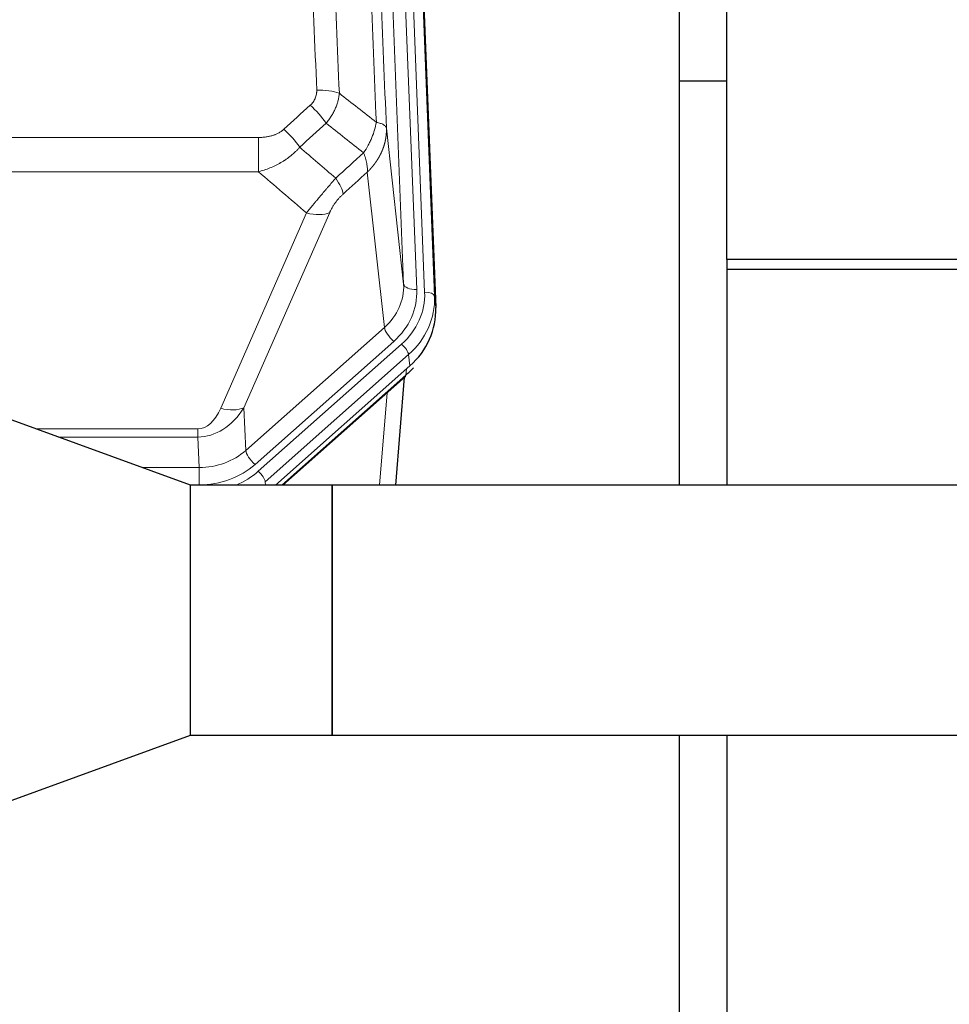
# Model space of a CAD drawing. Header units: inches. Extents: x 0 to 29700, y -16 to 21000.
# Tile 68 of 212: x 6409 to 6692, y 8877 to 9177. Entities that reach past the tile are written whole.
import ezdxf

# ---------------------------------------------------------------- set-up
doc = ezdxf.new("R2010")
doc.units = ezdxf.units.IN
doc.layers.add('254', color=7, linetype='Continuous', true_color=0xffffff)

msp = doc.modelspace()

# ---------------------------------------------------------------- linework, layer by layer
at = {"layer": '254', "color": 2, "linetype": 'Continuous', "lineweight": 25}
for p, q in [((6624.085, 9103.59), (6624.085, 9441.718)), ((6522.489, 9422.173), (6535.607, 9088.972)), ((6609.745, 9034.997), (6609.745, 9309.884)), ((6624.081, 9157.835), (6609.71, 9157.835)), ((7181.085, 9103.59), (6624.085, 9103.59)), ((6624.085, 9103.59), (6624.085, 9100.537)), ((6624.085, 9100.537), (6624.085, 9034.994)), ((7231.085, 9100.537), (6624.085, 9100.537)), ((6461.085, 9034.96), (6361.085, 9071.357)), ((6527.726, 9071.225), (6486.841, 9034.961)), ((6489.097, 9034.961), (6526.359, 9068.013)), ((6523.451, 9034.997), (6526.08, 9067.765)), ((6526.359, 9068.013), (6526.531, 9068.433)), ((6504.048, 9034.96), (6461.085, 9034.96)), ((6461.085, 8958.96), (6461.085, 9034.96)), ((6504.035, 9034.948), (6504.035, 8958.973)), ((6799.085, 9034.996), (6504.085, 9034.996)), ((6504.085, 9034.996), (6504.085, 8958.924)), ((6361.085, 8922.563), (6461.085, 8958.96)), ((6461.085, 8958.96), (6504.048, 8958.96)), ((6504.085, 8958.924), (6799.085, 8958.924)), ((6609.745, 8872.611), (6609.745, 8958.929)), ((6624.085, 8958.926), (6624.085, 8819.537))]:
    msp.add_line(p, q, dxfattribs=at)
at = {"layer": '254', "color": 110, "linetype": 'Continuous', "lineweight": 13}
for p, q in [((6525.848, 9096.092), (6512.782, 9427.985)), ((6529.84, 9094.465), (6516.774, 9426.359)), ((6532.232, 9093.629), (6519.121, 9426.651)), ((6522.115, 9425.431), (6535.226, 9092.409)), ((6520.6, 9143.498), (6525.848, 9096.092)), ((6248.498, 9140.697), (6481.671, 9140.697)), ((6481.671, 9140.697), (6481.671, 9130.266)), ((6481.671, 9130.266), (6248.498, 9130.266)), ((6520.011, 9082.946), (6514.786, 9130.146)), ((6470.22, 9058.351), (6496.298, 9117.746)), ((6503.359, 9117.896), (6477.281, 9058.501)), ((6535.226, 9092.409), (6535.607, 9088.972)), ((6477.835, 9045.536), (6520.011, 9082.946)), ((6522.835, 9078.691), (6480.66, 9041.28)), ((6481.636, 9039.19), (6525.227, 9077.855)), ((6527.345, 9074.663), (6483.754, 9035.998)), ((6527.726, 9071.225), (6527.345, 9074.663)), ((6526.531, 9068.433), (6526.678, 9070.296)), ((6488.795, 9034.961), (6526.531, 9068.433)), ((6518.552, 9034.997), (6520.806, 9063.087)), ((6477.281, 9058.501), (6477.835, 9045.536)), ((6414.13, 9052.05), (6463.317, 9052.05)), ((6463.317, 9052.05), (6463.317, 9049.605)), ((6463.317, 9049.605), (6420.847, 9049.605)), ((6463.712, 9040.347), (6463.317, 9049.605)), ((6446.283, 9040.347), (6463.712, 9040.347)), ((6463.712, 9040.347), (6463.712, 9035.054)), ((6463.712, 9035.054), (6460.827, 9035.054)), ((6483.754, 9035.998), (6483.799, 9034.96))]:
    msp.add_line(p, q, dxfattribs=at)
for centre, major_axis, ratio, start_param, end_param in [((6499.41, 9150.789), (9.992, 0.404), 0.431453, 0.7935197, 1.5533391), ((6497.438, 9146.195), (-6.729, 7.397), 0.3051216, 4.2889758, 5.0360109), ((6489.429, 9138.903), (-6.736, 7.391), 0.3030979, 4.2875497, 5.03344), ((6500.385, 9129.516), (-6.719, 7.407), 0.3029797, 3.5431496, 4.2886573), ((6496.298, 9123.918), (9.156, -4.02), 0.5833249, 4.9631119, 5.806783), ((6505.821, 9095.593), (20.033, -0.591), 0.8872905, 5.5253333, 6.3444464), ((6505.821, 9093.746), (24.034, -0.11), 0.8859493, 5.5029959, 6.322109), ((6508.213, 9092.911), (24.034, -0.11), 0.8859493, 5.5029959, 6.322109), ((6529.84, 9096.312), (-3.997, -0.157), 0.4614673, 0.0341943, 1.5526308), ((6532.232, 9092.244), (-2.998, -0.118), 0.4614673, 3.175787, 4.6942235), ((6508.213, 9091.525), (-27.029, -0.244), 0.8851019, 2.349236, 3.1683492), ((6522.835, 9080.538), (-2.654, 2.992), 0.3265056, 0.4050645, 1.9235009), ((6525.227, 9076.47), (-1.991, 2.244), 0.3265056, 3.5466571, 5.0650936), ((6462.763, 9079.795), (0.856, -30.184), 0.6622492, 6.2680489, 7.0523118), ((6462.763, 9073.623), (0.705, -21.57), 0.4632665, 6.2680513, 7.0523143), ((6470.22, 9064.523), (9.156, -4.02), 0.5833249, 4.9631119, 5.806783), ((6463.685, 9058.218), (20.004, -0.338), 0.8931979, 4.7288471, 5.5131101), ((6480.66, 9043.127), (2.654, -2.992), 0.3265056, 3.5466571, 5.0650936), ((6463.685, 9056.371), (24.005, -0.115), 0.8880141, 4.7177612, 5.5020242), ((6464.661, 9054.28), (24.005, -0.115), 0.8880141, 5.1541055, 5.5020242), ((6481.636, 9037.804), (-1.991, 2.244), 0.3265056, 3.5466571, 5.0650936)]:
    msp.add_ellipse(centre, major_axis=major_axis, ratio=ratio, start_param=start_param, end_param=end_param, dxfattribs=at)
at = {"layer": '254', "color": 2, "linetype": 'Continuous', "lineweight": 25}
for centre, major_axis, ratio, start_param, end_param in [((6508.585, 9088.163), (27.038, -0.124), 0.8859493, 5.5029959, 6.322109), ((6506.608, 9075.096), (-27.003, -10.205), 0.5569658, 2.1700476, 2.2992704)]:
    msp.add_ellipse(centre, major_axis=major_axis, ratio=ratio, start_param=start_param, end_param=end_param, dxfattribs=at)
at = {"layer": '254', "color": 110, "linetype": 'Continuous', "lineweight": 13}
for points, knots in [([(6499.41, 9155.106), (6498.853, 9168.937), (6497.752, 9196.467), (6496.144, 9237.371), (6495.102, 9264.379), (6494.331, 9284.538), (6493.949, 9294.592), (6493.57, 9304.61), (6493.319, 9311.281), (6493.194, 9314.612), (6492.57, 9331.247), (6492.079, 9344.484), (6491.354, 9364.234), (6491.114, 9370.798), (6490.638, 9383.889), (6490.402, 9390.415), (6489.7, 9409.938), (6488.779, 9435.818), (6487.889, 9461.396), (6487.452, 9474.109)], [0, 0, 0, 0, 0.125, 0.25, 0.375, 0.375, 0.4375, 0.46875, 0.46875, 0.5, 0.5, 0.625, 0.625, 0.6875, 0.6875, 0.75, 0.75, 0.875, 1, 1, 1, 1]), ([(6494.319, 9472.743), (6494.757, 9460.046), (6495.649, 9434.5), (6496.571, 9408.654), (6497.274, 9389.155), (6497.51, 9382.637), (6497.986, 9369.563), (6498.227, 9363.007), (6498.953, 9343.283), (6499.445, 9330.063), (6500.069, 9313.449), (6500.194, 9310.122), (6500.446, 9303.46), (6500.825, 9293.454), (6501.208, 9283.412), (6501.98, 9263.28), (6503.023, 9236.306), (6504.633, 9195.454), (6505.735, 9167.958), (6506.293, 9154.145)], [0, 0, 0, 0, 0.125, 0.25, 0.25, 0.3125, 0.3125, 0.375, 0.375, 0.5, 0.5, 0.53125, 0.53125, 0.5625, 0.625, 0.625, 0.75, 0.875, 1, 1, 1, 1]), ([(6517.545, 9145.278), (6516.974, 9159.331), (6515.846, 9187.302), (6514.201, 9228.853), (6513.134, 9256.285), (6512.346, 9276.757), (6511.955, 9286.968), (6511.503, 9298.837), (6511.311, 9303.914), (6511.183, 9307.297), (6511.119, 9308.987), (6510.8, 9317.433), (6510.42, 9327.54), (6509.983, 9339.283), (6509.796, 9344.306), (6509.672, 9347.652), (6509.61, 9349.324), (6509.054, 9364.36), (6508.081, 9390.935), (6506.67, 9430.329), (6505.762, 9456.278), (6505.316, 9469.174)], [0, 0, 0, 0, 0.125, 0.25, 0.375, 0.375, 0.4375, 0.46875, 0.484375, 0.484375, 0.5, 0.5, 0.5625, 0.59375, 0.609375, 0.609375, 0.625, 0.625, 0.75, 0.875, 1, 1, 1, 1]), ([(6508.405, 9466.166), (6508.85, 9453.319), (6509.756, 9427.468), (6511.163, 9388.224), (6512.133, 9361.75), (6512.687, 9346.771), (6512.749, 9345.105), (6512.873, 9341.772), (6513.059, 9336.768), (6513.496, 9325.069), (6513.874, 9315), (6514.192, 9306.587), (6514.256, 9304.903), (6514.384, 9301.533), (6514.575, 9296.475), (6515.026, 9284.652), (6515.416, 9274.479), (6516.202, 9254.084), (6517.265, 9226.756), (6518.906, 9185.362), (6520.031, 9157.497), (6520.6, 9143.498)], [0, 0, 0, 0, 0.125, 0.25, 0.375, 0.375, 0.390625, 0.390625, 0.40625, 0.4375, 0.5, 0.5, 0.515625, 0.515625, 0.53125, 0.5625, 0.625, 0.625, 0.75, 0.875, 1, 1, 1, 1]), ([(6499.41, 9155.106), (6499.419, 9154.893), (6499.416, 9154.68), (6499.399, 9154.413), (6499.395, 9154.36), (6499.385, 9154.254), (6499.38, 9154.201), (6499.361, 9154.042), (6499.345, 9153.936), (6499.29, 9153.622), (6499.241, 9153.416), (6499.121, 9153.009), (6499.049, 9152.808), (6498.923, 9152.512), (6498.878, 9152.414), (6498.805, 9152.268), (6498.78, 9152.219), (6498.729, 9152.123), (6498.703, 9152.075), (6498.568, 9151.838), (6498.45, 9151.656), (6498.194, 9151.303), (6498.056, 9151.133), (6497.761, 9150.804), (6497.604, 9150.646), (6497.438, 9150.494)], [0, 0, 0, 0, 0.125, 0.125, 0.15625, 0.15625, 0.1875, 0.1875, 0.25, 0.25, 0.375, 0.375, 0.5, 0.5, 0.5625, 0.5625, 0.59375, 0.59375, 0.625, 0.625, 0.75, 0.75, 0.875, 0.875, 1, 1, 1, 1]), ([(6506.293, 9154.145), (6506.257, 9153.752), (6506.204, 9153.357), (6506.115, 9152.863), (6506.097, 9152.764), (6506.057, 9152.566), (6506.036, 9152.467), (6505.971, 9152.17), (6505.923, 9151.972), (6505.766, 9151.381), (6505.525, 9150.598), (6505.217, 9149.821), (6504.961, 9149.242), (6504.849, 9149.002), (6504.73, 9148.762), (6504.682, 9148.666), (6504.658, 9148.618), (6504.585, 9148.474), (6504.535, 9148.379), (6504.281, 9147.905), (6504.063, 9147.531), (6503.597, 9146.796), (6503.103, 9146.072), (6502.551, 9145.372), (6502.26, 9145.028)], [0, 0, 0, 0, 0.125, 0.125, 0.15625, 0.15625, 0.1875, 0.1875, 0.25, 0.25, 0.375, 0.5, 0.5, 0.5625, 0.578125, 0.578125, 0.59375, 0.59375, 0.625, 0.625, 0.75, 0.75, 0.875, 1, 1, 1, 1]), ([(6517.545, 9145.278), (6517.416, 9144.534), (6517.238, 9143.771), (6516.781, 9142.227), (6516.504, 9141.445), (6516.016, 9140.271), (6515.841, 9139.88), (6515.469, 9139.099), (6515.271, 9138.709), (6514.645, 9137.547), (6514.183, 9136.781), (6513.68, 9136.032)], [0, 0, 0, 0, 0.25, 0.25, 0.5, 0.5, 0.625, 0.625, 0.75, 0.75, 1, 1, 1, 1]), ([(6520.6, 9143.498), (6520.571, 9143.702), (6520.481, 9143.897), (6520.258, 9144.171), (6520.169, 9144.26), (6519.963, 9144.429), (6519.846, 9144.51), (6519.585, 9144.663), (6519.44, 9144.735), (6519.126, 9144.871), (6518.956, 9144.935), (6518.592, 9145.051), (6518.398, 9145.104), (6517.988, 9145.199), (6517.771, 9145.242), (6517.545, 9145.278)], [0, 0, 0, 0, 0.25, 0.25, 0.375, 0.375, 0.5, 0.5, 0.625, 0.625, 0.75, 0.75, 0.875, 0.875, 1, 1, 1, 1]), ([(6489.429, 9143.173), (6489.304, 9143.058), (6489.174, 9142.948), (6488.972, 9142.788), (6488.904, 9142.736), (6488.766, 9142.634), (6488.697, 9142.585), (6488.344, 9142.343), (6488.05, 9142.167), (6487.44, 9141.849), (6487.124, 9141.706), (6486.716, 9141.546), (6486.634, 9141.514), (6486.469, 9141.454), (6486.387, 9141.425), (6486.139, 9141.341), (6485.972, 9141.289), (6485.471, 9141.145), (6485.134, 9141.063), (6484.454, 9140.926), (6484.112, 9140.87), (6483.422, 9140.782), (6483.075, 9140.75), (6482.376, 9140.708), (6482.024, 9140.697), (6481.671, 9140.697)], [0, 0, 0, 0, 0.0625, 0.0625, 0.09375, 0.09375, 0.125, 0.125, 0.25, 0.25, 0.375, 0.375, 0.40625, 0.40625, 0.4375, 0.4375, 0.5, 0.5, 0.625, 0.625, 0.75, 0.75, 0.875, 0.875, 1, 1, 1, 1]), ([(6520.6, 9143.498), (6520.601, 9143.478), (6520.603, 9143.438), (6520.604, 9143.378), (6520.606, 9143.319), (6520.607, 9143.259), (6520.609, 9143.199), (6520.61, 9143.14), (6520.61, 9143.08), (6520.611, 9143.02), (6520.611, 9142.961), (6520.611, 9142.901), (6520.611, 9142.841), (6520.61, 9142.782), (6520.609, 9142.722), (6520.608, 9142.662), (6520.607, 9142.603), (6520.606, 9142.543), (6520.604, 9142.484), (6520.602, 9142.424), (6520.6, 9142.365), (6520.598, 9142.305), (6520.595, 9142.246), (6520.592, 9142.186), (6520.589, 9142.127), (6520.586, 9142.068), (6520.582, 9142.008), (6520.578, 9141.949), (6520.574, 9141.89), (6520.57, 9141.83), (6520.566, 9141.771), (6520.561, 9141.712), (6520.556, 9141.653), (6520.551, 9141.593), (6520.546, 9141.534), (6520.54, 9141.475), (6520.534, 9141.416), (6520.528, 9141.357), (6520.522, 9141.298), (6520.516, 9141.239), (6520.509, 9141.18), (6520.502, 9141.121), (6520.495, 9141.062), (6520.487, 9141.003), (6520.48, 9140.944), (6520.472, 9140.886), (6520.464, 9140.827), (6520.456, 9140.768), (6520.447, 9140.71), (6520.438, 9140.651), (6520.43, 9140.592), (6520.42, 9140.534), (6520.411, 9140.475), (6520.402, 9140.417), (6520.392, 9140.358), (6520.382, 9140.3), (6520.371, 9140.242), (6520.361, 9140.183), (6520.35, 9140.125), (6520.34, 9140.067), (6520.328, 9140.009), (6520.317, 9139.95), (6520.306, 9139.892), (6520.294, 9139.834), (6520.282, 9139.776), (6520.27, 9139.718), (6520.257, 9139.66), (6520.245, 9139.603), (6520.232, 9139.545), (6520.219, 9139.487), (6520.206, 9139.429), (6520.193, 9139.372), (6520.179, 9139.314), (6520.165, 9139.257), (6520.151, 9139.199), (6520.137, 9139.142), (6520.122, 9139.084), (6520.108, 9139.027), (6520.093, 9138.97), (6520.078, 9138.913), (6520.063, 9138.856), (6520.047, 9138.798), (6520.031, 9138.741), (6520.016, 9138.684), (6520, 9138.628), (6519.983, 9138.571), (6519.967, 9138.514), (6519.95, 9138.457), (6519.933, 9138.401), (6519.916, 9138.344), (6519.899, 9138.287), (6519.881, 9138.231), (6519.864, 9138.175), (6519.846, 9138.118), (6519.828, 9138.062), (6519.81, 9138.006), (6519.791, 9137.95), (6519.773, 9137.893), (6519.754, 9137.837), (6519.735, 9137.781), (6519.715, 9137.726), (6519.696, 9137.67), (6519.676, 9137.614), (6519.657, 9137.558), (6519.637, 9137.503), (6519.616, 9137.447), (6519.596, 9137.392), (6519.576, 9137.336), (6519.555, 9137.281), (6519.534, 9137.226), (6519.513, 9137.171), (6519.491, 9137.116), (6519.47, 9137.061), (6519.448, 9137.006), (6519.426, 9136.951), (6519.404, 9136.896), (6519.382, 9136.841), (6519.36, 9136.787), (6519.337, 9136.732), (6519.314, 9136.677), (6519.291, 9136.623), (6519.268, 9136.569), (6519.245, 9136.514), (6519.222, 9136.46), (6519.198, 9136.406), (6519.174, 9136.352), (6519.15, 9136.298), (6519.126, 9136.244), (6519.101, 9136.191), (6519.077, 9136.137), (6519.052, 9136.083), (6519.027, 9136.03), (6519.002, 9135.976), (6518.977, 9135.923), (6518.951, 9135.87), (6518.926, 9135.816), (6518.9, 9135.763), (6518.874, 9135.71), (6518.848, 9135.657), (6518.822, 9135.604), (6518.795, 9135.552), (6518.769, 9135.499), (6518.742, 9135.446), (6518.715, 9135.394), (6518.688, 9135.342), (6518.66, 9135.289), (6518.633, 9135.237), (6518.605, 9135.185), (6518.578, 9135.133), (6518.55, 9135.081), (6518.522, 9135.029), (6518.493, 9134.977), (6518.465, 9134.925), (6518.436, 9134.874), (6518.408, 9134.822), (6518.379, 9134.771), (6518.35, 9134.719), (6518.32, 9134.668), (6518.291, 9134.617), (6518.261, 9134.566), (6518.232, 9134.515), (6518.202, 9134.464), (6518.172, 9134.413), (6518.142, 9134.363), (6518.111, 9134.312), (6518.081, 9134.262), (6518.05, 9134.211), (6518.019, 9134.161), (6517.988, 9134.111), (6517.957, 9134.061), (6517.926, 9134.011), (6517.895, 9133.961), (6517.863, 9133.911), (6517.831, 9133.861), (6517.8, 9133.812), (6517.768, 9133.762), (6517.735, 9133.713), (6517.703, 9133.663), (6517.671, 9133.614), (6517.638, 9133.565), (6517.605, 9133.516), (6517.573, 9133.467), (6517.54, 9133.418), (6517.506, 9133.37), (6517.473, 9133.321), (6517.44, 9133.273), (6517.406, 9133.224), (6517.372, 9133.176), (6517.339, 9133.128), (6517.305, 9133.08), (6517.27, 9133.032), (6517.236, 9132.984), (6517.202, 9132.936), (6517.167, 9132.888), (6517.133, 9132.841), (6517.098, 9132.793), (6517.063, 9132.746), (6517.028, 9132.699), (6516.993, 9132.651), (6516.957, 9132.604), (6516.922, 9132.557), (6516.886, 9132.511), (6516.85, 9132.464), (6516.814, 9132.417), (6516.778, 9132.371), (6516.742, 9132.324), (6516.706, 9132.278), (6516.67, 9132.232), (6516.633, 9132.186), (6516.597, 9132.14), (6516.56, 9132.094), (6516.523, 9132.048), (6516.486, 9132.003), (6516.449, 9131.957), (6516.412, 9131.912), (6516.374, 9131.866), (6516.337, 9131.821), (6516.299, 9131.776), (6516.261, 9131.731), (6516.223, 9131.686), (6516.185, 9131.641), (6516.147, 9131.597), (6516.109, 9131.552), (6516.071, 9131.508), (6516.032, 9131.463), (6515.994, 9131.419), (6515.955, 9131.375), (6515.916, 9131.331), (6515.877, 9131.287), (6515.838, 9131.244), (6515.799, 9131.2), (6515.76, 9131.156), (6515.721, 9131.113), (6515.681, 9131.07), (6515.641, 9131.027), (6515.602, 9130.983), (6515.562, 9130.94), (6515.522, 9130.898), (6515.482, 9130.855), (6515.442, 9130.812), (6515.402, 9130.77), (6515.361, 9130.727), (6515.321, 9130.685), (6515.28, 9130.643), (6515.24, 9130.601), (6515.199, 9130.559), (6515.158, 9130.517), (6515.117, 9130.476), (6515.076, 9130.434), (6515.035, 9130.392), (6514.993, 9130.351), (6514.952, 9130.31), (6514.911, 9130.269), (6514.869, 9130.228), (6514.827, 9130.187), (6514.8, 9130.16), (6514.786, 9130.146)], [0, 0, 0, 0, 0.0042303, 0.0084583, 0.0126838, 0.016907, 0.0211277, 0.0253461, 0.0295621, 0.0337757, 0.037987, 0.0421959, 0.0464023, 0.0506064, 0.0548082, 0.0590075, 0.0632045, 0.0673991, 0.0715913, 0.0757811, 0.0799686, 0.0841537, 0.0883364, 0.0925167, 0.0966947, 0.1008703, 0.1050435, 0.1092144, 0.1133829, 0.117549, 0.1217128, 0.1258741, 0.1300332, 0.1341898, 0.1383441, 0.1424961, 0.1466456, 0.1507929, 0.1549377, 0.1590802, 0.1632203, 0.1673581, 0.1714935, 0.1756266, 0.1797573, 0.1838856, 0.1880116, 0.1921352, 0.1962565, 0.2003755, 0.204492, 0.2086063, 0.2127182, 0.2168277, 0.2209349, 0.2250397, 0.2291422, 0.2332423, 0.2373401, 0.2414356, 0.2455287, 0.2496195, 0.2537079, 0.257794, 0.2618777, 0.2659591, 0.2700382, 0.2741149, 0.2781893, 0.2822614, 0.2863311, 0.2903985, 0.2944635, 0.2985262, 0.3025866, 0.3066447, 0.3107004, 0.3147538, 0.3188048, 0.3228536, 0.3269, 0.3309441, 0.3349858, 0.3390253, 0.3430624, 0.3470972, 0.3511296, 0.3551598, 0.3591876, 0.3632131, 0.3672363, 0.3712571, 0.3752757, 0.3792919, 0.3833058, 0.3873174, 0.3913267, 0.3953337, 0.3993384, 0.4033407, 0.4073408, 0.4113385, 0.4153339, 0.419327, 0.4233179, 0.4273064, 0.4312926, 0.4352765, 0.4392581, 0.4432373, 0.4472143, 0.451189, 0.4551614, 0.4591315, 0.4630993, 0.4670648, 0.471028, 0.4749889, 0.4789475, 0.4829038, 0.4868578, 0.4908095, 0.494759, 0.4987061, 0.502651, 0.5065936, 0.5105338, 0.5144718, 0.5184076, 0.522341, 0.5262721, 0.530201, 0.5341276, 0.5380519, 0.5419739, 0.5458936, 0.5498111, 0.5537262, 0.5576392, 0.5615498, 0.5654581, 0.5693642, 0.573268, 0.5771696, 0.5810688, 0.5849658, 0.5888606, 0.592753, 0.5966432, 0.6005311, 0.6044168, 0.6083002, 0.6121813, 0.6160602, 0.6199368, 0.6238111, 0.6276832, 0.6315531, 0.6354206, 0.6392859, 0.643149, 0.6470098, 0.6508684, 0.6547247, 0.6585787, 0.6624305, 0.66628, 0.6701273, 0.6739724, 0.6778152, 0.6816557, 0.685494, 0.6893301, 0.6931639, 0.6969955, 0.7008248, 0.7046519, 0.7084768, 0.7122994, 0.7161198, 0.7199379, 0.7237539, 0.7275675, 0.731379, 0.7351882, 0.7389952, 0.7427999, 0.7466024, 0.7504027, 0.7542008, 0.7579966, 0.7617902, 0.7655816, 0.7693708, 0.7731577, 0.7769424, 0.7807249, 0.7845052, 0.7882833, 0.7920591, 0.7958327, 0.7996042, 0.8033734, 0.8071403, 0.8109051, 0.8146677, 0.818428, 0.8221862, 0.8259421, 0.8296958, 0.8334474, 0.8371967, 0.8409438, 0.8446887, 0.8484314, 0.8521719, 0.8559102, 0.8596463, 0.8633802, 0.867112, 0.8708415, 0.8745688, 0.8782939, 0.8820169, 0.8857376, 0.8894562, 0.8931726, 0.8968867, 0.9005987, 0.9043086, 0.9080162, 0.9117216, 0.9154249, 0.919126, 0.9228249, 0.9265216, 0.9302161, 0.9339085, 0.9375987, 0.9412867, 0.9449725, 0.9486562, 0.9523377, 0.956017, 0.9596942, 0.9633691, 0.967042, 0.9707126, 0.9743811, 0.9780474, 0.9817116, 0.9853736, 0.9890334, 0.9926911, 0.9963466, 1, 1, 1, 1]), ([(6494.247, 9137.717), (6494.047, 9137.488), (6493.841, 9137.263), (6493.524, 9136.931), (6493.417, 9136.822), (6493.2, 9136.605), (6493.091, 9136.497), (6492.538, 9135.966), (6492.077, 9135.56), (6491.12, 9134.782), (6490.624, 9134.411), (6489.982, 9133.969), (6489.853, 9133.881), (6489.657, 9133.752), (6489.591, 9133.709), (6489.46, 9133.624), (6489.394, 9133.581), (6489.063, 9133.372), (6488.728, 9133.168), (6488.388, 9132.973), (6488.252, 9132.895), (6488.184, 9132.856), (6487.978, 9132.742), (6487.841, 9132.667), (6487.427, 9132.446), (6487.15, 9132.304), (6486.312, 9131.895), (6485.747, 9131.644), (6484.604, 9131.182), (6484.026, 9130.971), (6482.858, 9130.589), (6482.267, 9130.418), (6481.671, 9130.266)], [0, 0, 0, 0, 0.0625, 0.0625, 0.09375, 0.09375, 0.125, 0.125, 0.25, 0.25, 0.375, 0.375, 0.40625, 0.40625, 0.421875, 0.421875, 0.4375, 0.4375, 0.5, 0.515625, 0.515625, 0.53125, 0.53125, 0.5625, 0.5625, 0.625, 0.625, 0.75, 0.75, 0.875, 0.875, 1, 1, 1, 1]), ([(6513.68, 9136.032), (6513.787, 9135.749), (6513.887, 9135.467), (6514.074, 9134.91), (6514.161, 9134.634), (6514.321, 9134.092), (6514.393, 9133.825), (6514.522, 9133.301), (6514.579, 9133.044), (6514.675, 9132.543), (6514.715, 9132.299), (6514.778, 9131.825), (6514.8, 9131.595), (6514.841, 9130.93), (6514.832, 9130.518), (6514.786, 9130.146)], [0, 0, 0, 0, 0.125, 0.125, 0.25, 0.25, 0.375, 0.375, 0.5, 0.5, 0.625, 0.625, 0.75, 0.75, 1, 1, 1, 1]), ([(6505.193, 9128.326), (6504.809, 9127.888), (6504.039, 9127.004), (6503.263, 9126.104), (6502.679, 9125.424), (6502.484, 9125.196), (6502.24, 9124.91), (6502.191, 9124.853), (6502.094, 9124.738), (6501.948, 9124.567), (6501.802, 9124.396), (6501.318, 9123.825), (6500.934, 9123.372), (6500.175, 9122.469), (6499.8, 9122.019), (6499.335, 9121.461), (6499.242, 9121.349), (6499.058, 9121.127), (6498.783, 9120.795), (6498.513, 9120.467), (6497.978, 9119.818), (6497.631, 9119.393), (6497.121, 9118.766), (6496.953, 9118.559), (6496.705, 9118.252), (6496.622, 9118.15), (6496.459, 9117.947), (6496.378, 9117.846), (6496.298, 9117.746)], [0, 0, 0, 0, 0.125, 0.25, 0.25, 0.3125, 0.3125, 0.328125, 0.328125, 0.34375, 0.375, 0.375, 0.5, 0.5, 0.625, 0.625, 0.65625, 0.65625, 0.6875, 0.75, 0.75, 0.875, 0.875, 0.9375, 0.9375, 0.96875, 0.96875, 1, 1, 1, 1]), ([(6503.359, 9117.896), (6503.384, 9117.954), (6503.41, 9118.011), (6503.463, 9118.128), (6503.49, 9118.186), (6503.573, 9118.362), (6503.63, 9118.479), (6503.81, 9118.834), (6503.938, 9119.074), (6504.146, 9119.436), (6504.218, 9119.558), (6504.33, 9119.742), (6504.386, 9119.834), (6504.445, 9119.926), (6504.484, 9119.988), (6504.504, 9120.019), (6504.683, 9120.297), (6504.85, 9120.542), (6505.201, 9121.028), (6505.385, 9121.269), (6505.625, 9121.568), (6505.698, 9121.657), (6505.772, 9121.746), (6505.822, 9121.806), (6505.847, 9121.835), (6505.972, 9121.983), (6506.073, 9122.099), (6506.38, 9122.442), (6506.588, 9122.663), (6507.012, 9123.09), (6507.227, 9123.296), (6507.446, 9123.494)], [0, 0, 0, 0, 0.03125, 0.03125, 0.0625, 0.0625, 0.125, 0.125, 0.25, 0.25, 0.3125, 0.3125, 0.34375, 0.359375, 0.359375, 0.375, 0.375, 0.5, 0.5, 0.625, 0.625, 0.65625, 0.671875, 0.671875, 0.6875, 0.6875, 0.75, 0.75, 0.875, 0.875, 1, 1, 1, 1])]:
    msp.add_open_spline(points, degree=3, knots=knots, dxfattribs=at)
for points in [[(6506.293, 9154.145), (6510.046, 9151.194), (6513.796, 9148.238), (6517.545, 9145.278)], [(6489.429, 9143.173), (6492.098, 9145.615), (6494.768, 9148.056), (6497.438, 9150.494)], [(6502.26, 9145.028), (6499.589, 9142.593), (6496.918, 9140.156), (6494.247, 9137.717)], [(6513.68, 9136.032), (6509.875, 9139.035), (6506.069, 9142.034), (6502.26, 9145.028)], [(6494.247, 9137.717), (6497.893, 9134.585), (6501.542, 9131.455), (6505.193, 9128.326)], [(6505.193, 9128.326), (6508.022, 9130.897), (6510.851, 9133.466), (6513.68, 9136.032)], [(6496.298, 9117.746), (6491.418, 9121.917), (6486.543, 9126.09), (6481.671, 9130.266)], [(6514.786, 9130.146), (6512.339, 9127.931), (6509.892, 9125.713), (6507.446, 9123.494)]]:
    msp.add_open_spline(points, degree=3, dxfattribs=at)
at = {"layer": '254', "color": 2, "linetype": 'Continuous', "lineweight": 25}
for points in [[(6504.035, 9034.948), (6504.051, 9034.964), (6504.068, 9034.98), (6504.085, 9034.996)], [(6504.035, 8958.973), (6504.051, 8958.957), (6504.068, 8958.94), (6504.085, 8958.924)]]:
    msp.add_open_spline(points, degree=3, dxfattribs=at)

doc.saveas('drawing.dxf')
